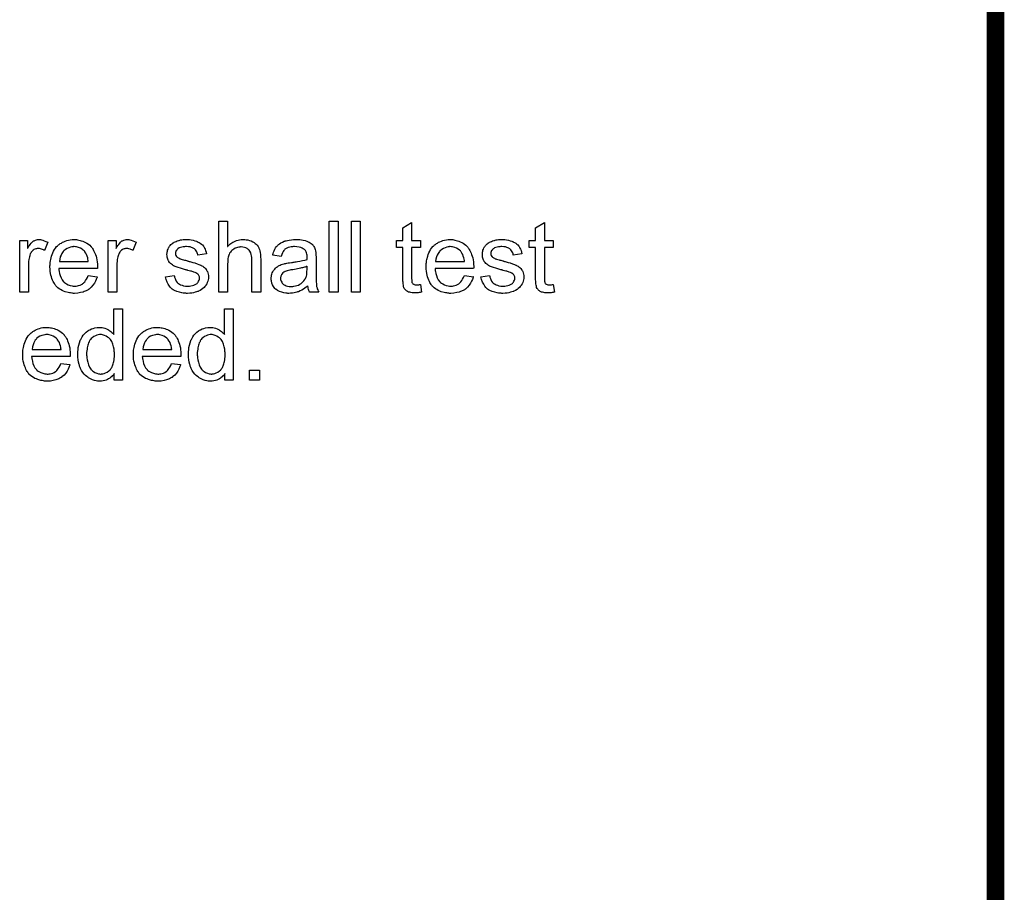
# Model space of a CAD drawing. Extents: x -1.3 to 9.2, y -4.6 to 3.5.
# Tile 144 of 215: x 8.1 to 9.2, y -1.5 to -0.5. Entities that reach past the tile are written whole.
import ezdxf

# ---------------------------------------------------------------- set-up
doc = ezdxf.new("R2010")
doc.units = 0
doc.layers.add('acc-ni-360-23-a_document', color=1, linetype='CONTINUOUS')

msp = doc.modelspace()

# ---------------------------------------------------------------- linework, layer by layer
at = {"layer": 'acc-ni-360-23-a_document', "color": 1, "const_width": 0.02}
msp.add_lwpolyline([(9.166618, -1.726), (9.166618, 2.874)], dxfattribs=at)
at = {"layer": 'acc-ni-360-23-a_document', "color": 1}
for points in [[(8.302908, -0.752385), (8.303024, -0.752269), (8.303255, -0.752037), (8.303602, -0.75169), (8.304181, -0.751112), (8.304759, -0.750533), (8.305569, -0.749839), (8.306611, -0.749145), (8.307652, -0.748335), (8.308809, -0.747641), (8.310082, -0.746947), (8.31309, -0.745674), (8.31471, -0.745095), (8.316445, -0.744748), (8.318296, -0.744517), (8.320147, -0.744401), (8.321189, -0.744401), (8.322461, -0.744517), (8.323966, -0.744748), (8.325701, -0.74498), (8.327552, -0.745442), (8.329403, -0.746137), (8.331255, -0.746947), (8.331486, -0.747062), (8.332065, -0.747409), (8.332874, -0.747988), (8.333916, -0.748798), (8.334957, -0.749839), (8.336114, -0.750996), (8.337155, -0.752385), (8.338081, -0.754004), (8.338197, -0.754236), (8.338428, -0.754814), (8.338775, -0.755856), (8.339122, -0.75736), (8.339469, -0.759211), (8.339816, -0.761409), (8.340048, -0.76407), (8.340164, -0.767078), (8.340164, -0.803755), (8.330329, -0.803755), (8.330329, -0.766963), (8.330329, -0.766847), (8.330329, -0.766616), (8.330329, -0.766269), (8.330329, -0.765806), (8.330213, -0.764533), (8.329982, -0.762913), (8.329519, -0.761178), (8.328941, -0.759442), (8.328131, -0.757707), (8.327089, -0.756318), (8.326974, -0.756203), (8.326511, -0.75574), (8.325817, -0.755161), (8.324775, -0.754583), (8.323503, -0.753889), (8.321999, -0.753426), (8.320147, -0.752963), (8.318065, -0.752847), (8.317371, -0.752847), (8.316561, -0.752963), (8.315404, -0.753079), (8.314247, -0.753426), (8.312858, -0.753773), (8.31147, -0.754351), (8.309966, -0.755161), (8.30985, -0.755277), (8.309387, -0.755624), (8.308693, -0.756087), (8.307883, -0.756781), (8.306958, -0.757707), (8.306032, -0.758748), (8.305222, -0.760021), (8.304528, -0.761409), (8.304412, -0.76164), (8.304297, -0.762103), (8.304065, -0.763029), (8.303718, -0.764186), (8.303371, -0.76569), (8.303139, -0.767541), (8.303024, -0.769624), (8.302908, -0.772053), (8.302908, -0.803755), (8.293074, -0.803755), (8.293074, -0.723691), (8.302908, -0.723691), (8.302908, -0.752385)], [(8.42717, -0.803755), (8.417335, -0.803755), (8.417335, -0.723691), (8.42717, -0.723691), (8.42717, -0.803755)], [(8.452045, -0.803755), (8.442211, -0.803755), (8.442211, -0.723691), (8.452045, -0.723691), (8.452045, -0.803755)], [(8.509895, -0.745674), (8.519846, -0.745674), (8.519846, -0.75331), (8.509895, -0.75331), (8.509895, -0.787442), (8.509895, -0.787673), (8.509895, -0.788136), (8.509895, -0.78883), (8.510011, -0.78964), (8.510127, -0.791491), (8.510243, -0.792301), (8.510358, -0.79288), (8.510474, -0.793111), (8.510821, -0.793574), (8.511284, -0.794152), (8.512094, -0.794731), (8.512325, -0.794846), (8.512904, -0.795078), (8.513945, -0.795309), (8.515449, -0.795425), (8.516606, -0.795425), (8.517184, -0.795309), (8.517994, -0.795309), (8.51892, -0.795193), (8.519846, -0.795078), (8.521118, -0.803755), (8.520887, -0.803755), (8.520424, -0.803871), (8.519614, -0.803987), (8.518573, -0.804102), (8.517416, -0.804334), (8.516143, -0.804449), (8.513598, -0.804565), (8.512672, -0.804565), (8.511747, -0.804449), (8.51059, -0.804334), (8.509201, -0.804218), (8.507813, -0.803871), (8.50654, -0.803524), (8.505267, -0.802945), (8.505152, -0.80283), (8.504805, -0.802598), (8.504342, -0.802251), (8.503648, -0.801673), (8.503069, -0.801094), (8.502375, -0.800284), (8.501681, -0.799474), (8.501218, -0.798433), (8.501218, -0.798317), (8.500987, -0.797855), (8.500871, -0.797045), (8.500639, -0.795888), (8.500408, -0.794384), (8.500292, -0.793458), (8.500292, -0.792417), (8.500177, -0.791144), (8.500061, -0.789871), (8.500061, -0.788483), (8.500061, -0.786863), (8.500061, -0.75331), (8.492772, -0.75331), (8.492772, -0.745674), (8.500061, -0.745674), (8.500061, -0.731327), (8.509895, -0.725426), (8.509895, -0.745674)], [(8.659264, -0.745674), (8.669214, -0.745674), (8.669214, -0.75331), (8.659264, -0.75331), (8.659264, -0.787442), (8.659264, -0.787673), (8.659264, -0.788136), (8.659264, -0.78883), (8.65938, -0.78964), (8.659496, -0.791491), (8.659611, -0.792301), (8.659727, -0.79288), (8.659843, -0.793111), (8.66019, -0.793574), (8.660653, -0.794152), (8.661462, -0.794731), (8.661694, -0.794846), (8.662272, -0.795078), (8.663314, -0.795309), (8.664818, -0.795425), (8.665975, -0.795425), (8.666553, -0.795309), (8.667363, -0.795309), (8.668289, -0.795193), (8.669214, -0.795078), (8.670487, -0.803755), (8.670256, -0.803755), (8.669793, -0.803871), (8.668983, -0.803987), (8.667942, -0.804102), (8.666785, -0.804334), (8.665512, -0.804449), (8.662967, -0.804565), (8.662041, -0.804565), (8.661115, -0.804449), (8.659958, -0.804334), (8.65857, -0.804218), (8.657182, -0.803871), (8.655909, -0.803524), (8.654636, -0.802945), (8.65452, -0.80283), (8.654173, -0.802598), (8.65371, -0.802251), (8.653016, -0.801673), (8.652438, -0.801094), (8.651744, -0.800284), (8.651049, -0.799474), (8.650587, -0.798433), (8.650587, -0.798317), (8.650355, -0.797855), (8.650239, -0.797045), (8.650008, -0.795888), (8.649777, -0.794384), (8.649661, -0.793458), (8.649661, -0.792417), (8.649545, -0.791144), (8.64943, -0.789871), (8.64943, -0.788483), (8.64943, -0.786863), (8.64943, -0.75331), (8.64214, -0.75331), (8.64214, -0.745674), (8.64943, -0.745674), (8.64943, -0.731327), (8.659264, -0.725426), (8.659264, -0.745674)], [(8.092334, -0.744517), (8.093607, -0.744748), (8.095111, -0.745211), (8.096731, -0.74579), (8.098582, -0.7466), (8.100549, -0.747641), (8.096962, -0.756665), (8.096846, -0.75655), (8.096384, -0.756318), (8.095689, -0.755971), (8.094764, -0.755624), (8.093722, -0.755277), (8.09245, -0.75493), (8.091177, -0.754699), (8.089904, -0.754583), (8.089326, -0.754583), (8.088747, -0.754699), (8.087938, -0.754814), (8.087128, -0.755046), (8.086086, -0.755393), (8.085045, -0.755856), (8.084119, -0.75655), (8.084004, -0.756665), (8.083657, -0.756897), (8.08331, -0.75736), (8.082731, -0.757938), (8.082153, -0.758748), (8.081574, -0.759674), (8.080995, -0.760715), (8.080533, -0.761988), (8.080417, -0.762219), (8.080301, -0.762913), (8.08007, -0.763955), (8.079723, -0.765343), (8.079376, -0.767078), (8.079144, -0.769045), (8.079029, -0.771128), (8.078913, -0.773442), (8.078913, -0.803755), (8.069078, -0.803755), (8.069078, -0.745674), (8.077987, -0.745674), (8.077987, -0.754467), (8.078103, -0.754351), (8.078566, -0.753542), (8.079144, -0.7525), (8.08007, -0.751228), (8.080995, -0.749955), (8.082037, -0.748567), (8.083078, -0.747409), (8.084119, -0.746484), (8.084235, -0.746368), (8.084582, -0.746137), (8.085276, -0.74579), (8.085971, -0.745443), (8.086896, -0.745096), (8.088053, -0.744748), (8.08921, -0.744517), (8.090483, -0.744401), (8.091293, -0.744401), (8.092334, -0.744517)], [(8.132135, -0.744517), (8.13306, -0.744633), (8.134217, -0.744864), (8.13549, -0.745095), (8.136994, -0.745442), (8.138383, -0.74579), (8.140002, -0.746368), (8.141507, -0.746947), (8.143126, -0.747756), (8.144746, -0.748682), (8.146366, -0.749723), (8.14787, -0.750996), (8.149258, -0.752385), (8.149374, -0.7525), (8.149606, -0.752732), (8.149953, -0.753194), (8.150416, -0.753889), (8.150994, -0.754698), (8.151573, -0.755624), (8.152267, -0.756781), (8.152961, -0.758169), (8.153655, -0.759674), (8.154349, -0.761293), (8.154928, -0.763145), (8.155506, -0.765111), (8.155969, -0.76731), (8.156316, -0.769624), (8.156548, -0.772053), (8.156663, -0.774715), (8.156663, -0.77483), (8.156663, -0.775293), (8.156663, -0.776103), (8.156548, -0.77726), (8.11316, -0.77726), (8.11316, -0.777376), (8.11316, -0.777723), (8.113276, -0.778186), (8.113276, -0.77888), (8.113391, -0.77969), (8.113623, -0.780615), (8.11397, -0.782698), (8.114664, -0.785012), (8.11559, -0.787557), (8.116863, -0.789871), (8.118482, -0.791954), (8.118598, -0.791954), (8.118714, -0.792185), (8.119408, -0.792764), (8.120449, -0.793574), (8.121838, -0.794384), (8.123689, -0.795309), (8.125771, -0.796119), (8.128085, -0.796698), (8.129358, -0.796813), (8.130747, -0.796929), (8.131672, -0.796929), (8.132713, -0.796813), (8.133986, -0.796582), (8.135374, -0.796235), (8.136994, -0.795772), (8.138498, -0.795078), (8.140002, -0.794152), (8.140118, -0.794037), (8.140697, -0.793574), (8.141391, -0.79288), (8.142201, -0.791954), (8.143126, -0.790681), (8.144168, -0.789061), (8.145209, -0.78721), (8.146135, -0.785012), (8.156316, -0.786285), (8.156316, -0.7864), (8.1562, -0.786632), (8.156085, -0.787095), (8.155853, -0.787789), (8.155506, -0.788483), (8.155159, -0.789409), (8.154234, -0.791375), (8.153077, -0.793574), (8.151457, -0.795888), (8.149606, -0.798086), (8.147292, -0.800169), (8.147176, -0.800169), (8.146944, -0.8004), (8.146597, -0.800631), (8.146135, -0.800979), (8.14544, -0.801326), (8.144746, -0.801673), (8.143821, -0.802135), (8.142779, -0.802598), (8.141622, -0.803061), (8.140465, -0.803524), (8.137573, -0.804218), (8.134333, -0.804797), (8.130747, -0.805028), (8.129474, -0.805028), (8.128664, -0.804912), (8.127623, -0.804797), (8.12635, -0.804565), (8.124962, -0.804334), (8.123457, -0.804102), (8.120218, -0.803177), (8.118482, -0.802483), (8.116863, -0.801788), (8.115127, -0.800863), (8.113507, -0.799822), (8.112003, -0.798665), (8.110499, -0.797276), (8.110383, -0.79716), (8.110152, -0.796929), (8.109805, -0.796466), (8.109342, -0.795772), (8.108764, -0.794962), (8.108185, -0.794037), (8.107491, -0.79288), (8.106797, -0.791607), (8.106102, -0.790103), (8.105408, -0.788483), (8.10483, -0.786632), (8.104251, -0.784665), (8.103788, -0.782582), (8.103441, -0.780268), (8.10321, -0.777839), (8.103094, -0.775293), (8.103094, -0.775178), (8.103094, -0.774599), (8.103094, -0.773905), (8.10321, -0.772864), (8.103326, -0.771591), (8.103441, -0.770202), (8.103673, -0.768583), (8.10402, -0.766963), (8.104945, -0.76326), (8.105524, -0.761409), (8.106218, -0.759442), (8.107144, -0.757591), (8.108185, -0.755856), (8.109342, -0.75412), (8.110615, -0.7525), (8.11073, -0.752385), (8.110962, -0.752153), (8.111425, -0.751806), (8.112003, -0.751228), (8.112697, -0.750649), (8.113623, -0.749955), (8.114664, -0.749145), (8.115937, -0.748451), (8.11721, -0.747641), (8.118714, -0.746947), (8.120333, -0.746252), (8.122069, -0.745674), (8.12392, -0.745095), (8.125887, -0.744748), (8.12797, -0.744517), (8.130168, -0.744401), (8.131325, -0.744401), (8.132135, -0.744517)], [(8.130284, -0.7525), (8.12959, -0.7525), (8.129127, -0.752616), (8.127854, -0.752732), (8.12635, -0.753079), (8.124499, -0.753657), (8.122532, -0.754467), (8.120681, -0.755624), (8.118829, -0.757128), (8.118598, -0.75736), (8.118135, -0.757938), (8.117325, -0.75898), (8.116515, -0.760368), (8.11559, -0.761988), (8.11478, -0.76407), (8.114086, -0.7665), (8.113739, -0.769161), (8.14625, -0.769161), (8.14625, -0.769045), (8.14625, -0.768814), (8.146135, -0.768467), (8.146135, -0.768004), (8.145903, -0.766616), (8.145556, -0.765111), (8.144978, -0.76326), (8.144399, -0.761525), (8.143474, -0.759789), (8.142432, -0.758285), (8.142432, -0.758169), (8.142201, -0.758054), (8.141622, -0.75736), (8.140581, -0.756434), (8.139193, -0.755393), (8.137457, -0.754351), (8.135374, -0.753426), (8.132945, -0.752732), (8.131672, -0.752616), (8.130284, -0.7525)], [(8.191836, -0.744517), (8.193109, -0.744748), (8.194613, -0.745211), (8.196233, -0.74579), (8.198084, -0.7466), (8.200051, -0.747641), (8.196464, -0.756665), (8.196348, -0.75655), (8.195886, -0.756318), (8.195191, -0.755971), (8.194266, -0.755624), (8.193225, -0.755277), (8.191952, -0.75493), (8.190679, -0.754698), (8.189406, -0.754583), (8.188828, -0.754583), (8.188249, -0.754698), (8.18744, -0.754814), (8.18663, -0.755046), (8.185588, -0.755393), (8.184547, -0.755856), (8.183621, -0.75655), (8.183506, -0.756665), (8.183159, -0.756897), (8.182811, -0.75736), (8.182233, -0.757938), (8.181654, -0.758748), (8.181076, -0.759674), (8.180498, -0.760715), (8.180035, -0.761988), (8.179919, -0.762219), (8.179803, -0.762913), (8.179572, -0.763955), (8.179225, -0.765343), (8.178878, -0.767078), (8.178646, -0.769045), (8.178531, -0.771128), (8.178415, -0.773442), (8.178415, -0.803755), (8.16858, -0.803755), (8.16858, -0.745674), (8.177489, -0.745674), (8.177489, -0.754467), (8.177605, -0.754351), (8.178068, -0.753542), (8.178646, -0.7525), (8.179572, -0.751227), (8.180498, -0.749955), (8.181539, -0.748566), (8.18258, -0.747409), (8.183621, -0.746484), (8.183737, -0.746368), (8.184084, -0.746137), (8.184778, -0.74579), (8.185473, -0.745442), (8.186398, -0.745095), (8.187555, -0.744748), (8.188712, -0.744517), (8.189985, -0.744401), (8.190795, -0.744401), (8.191836, -0.744517)], [(8.258479, -0.744517), (8.260215, -0.744633), (8.262066, -0.744864), (8.264033, -0.745327), (8.266115, -0.74579), (8.268082, -0.746484), (8.268198, -0.746484), (8.268314, -0.7466), (8.268892, -0.746831), (8.269818, -0.747294), (8.270975, -0.747872), (8.272248, -0.748682), (8.27352, -0.749608), (8.274677, -0.750649), (8.275719, -0.751806), (8.275834, -0.751922), (8.276066, -0.752385), (8.276529, -0.753194), (8.277107, -0.75412), (8.277685, -0.755508), (8.278264, -0.757013), (8.278727, -0.758748), (8.27919, -0.760715), (8.269586, -0.761988), (8.269586, -0.761756), (8.269471, -0.761293), (8.269239, -0.760484), (8.268892, -0.759442), (8.268314, -0.758401), (8.26762, -0.757244), (8.26681, -0.756087), (8.265653, -0.755046), (8.265537, -0.75493), (8.265074, -0.754698), (8.26438, -0.754236), (8.263339, -0.753773), (8.262182, -0.75331), (8.260678, -0.752847), (8.258826, -0.752616), (8.25686, -0.7525), (8.255702, -0.7525), (8.254546, -0.752616), (8.253041, -0.752732), (8.251537, -0.753079), (8.249917, -0.753426), (8.248413, -0.754004), (8.247141, -0.754814), (8.247025, -0.75493), (8.246678, -0.755161), (8.246215, -0.755624), (8.245752, -0.756318), (8.245174, -0.757013), (8.244711, -0.757938), (8.244364, -0.758979), (8.244248, -0.760021), (8.244248, -0.760136), (8.244248, -0.760368), (8.244364, -0.760715), (8.244364, -0.761178), (8.244711, -0.762335), (8.245405, -0.763492), (8.245521, -0.763607), (8.245637, -0.763723), (8.245868, -0.76407), (8.246331, -0.764417), (8.246794, -0.764764), (8.247488, -0.765227), (8.248298, -0.765574), (8.249223, -0.766037), (8.249339, -0.766037), (8.24957, -0.766153), (8.250033, -0.766269), (8.250843, -0.766616), (8.252, -0.766963), (8.253504, -0.76731), (8.25443, -0.767657), (8.255471, -0.767888), (8.256628, -0.768235), (8.257901, -0.768582), (8.258016, -0.768582), (8.258364, -0.768698), (8.258942, -0.768814), (8.259636, -0.769045), (8.260446, -0.769277), (8.261487, -0.769508), (8.263686, -0.770202), (8.266115, -0.770896), (8.268545, -0.771706), (8.270744, -0.772516), (8.271669, -0.772863), (8.272479, -0.773211), (8.27271, -0.773326), (8.273173, -0.773558), (8.273867, -0.773905), (8.274909, -0.774483), (8.27595, -0.775177), (8.276991, -0.776103), (8.278033, -0.777144), (8.278958, -0.778301), (8.279074, -0.778417), (8.279305, -0.77888), (8.279768, -0.779574), (8.280231, -0.780615), (8.280578, -0.781888), (8.281041, -0.783276), (8.281272, -0.784896), (8.281388, -0.786747), (8.281388, -0.786979), (8.281388, -0.787557), (8.281272, -0.788483), (8.281041, -0.789756), (8.280694, -0.791144), (8.280115, -0.792648), (8.279421, -0.794384), (8.278495, -0.796003), (8.27838, -0.796235), (8.277917, -0.796698), (8.277338, -0.797508), (8.276413, -0.798433), (8.27514, -0.799474), (8.273752, -0.800631), (8.272132, -0.801673), (8.270165, -0.802714), (8.270049, -0.802714), (8.269934, -0.80283), (8.269239, -0.803061), (8.268082, -0.803408), (8.266578, -0.803871), (8.264727, -0.804334), (8.262645, -0.804681), (8.260446, -0.804912), (8.257901, -0.805028), (8.25686, -0.805028), (8.25605, -0.804912), (8.255124, -0.804912), (8.253967, -0.804797), (8.25281, -0.804681), (8.251537, -0.804449), (8.248761, -0.803871), (8.245868, -0.803061), (8.243091, -0.801904), (8.241818, -0.80121), (8.240662, -0.8004), (8.240546, -0.800284), (8.24043, -0.800169), (8.239736, -0.799474), (8.238695, -0.798433), (8.237538, -0.796813), (8.236265, -0.794846), (8.234992, -0.792532), (8.233951, -0.78964), (8.233141, -0.7864), (8.24286, -0.784896), (8.24286, -0.785012), (8.24286, -0.785128), (8.243091, -0.785822), (8.243323, -0.786979), (8.243785, -0.788251), (8.244364, -0.78964), (8.245058, -0.791144), (8.246099, -0.792648), (8.247372, -0.793921), (8.247603, -0.794037), (8.248066, -0.794384), (8.248992, -0.794846), (8.250149, -0.795425), (8.251653, -0.796003), (8.253388, -0.796466), (8.255471, -0.796813), (8.257901, -0.796929), (8.259058, -0.796929), (8.260215, -0.796813), (8.261719, -0.796582), (8.263339, -0.796235), (8.265074, -0.795772), (8.266578, -0.795193), (8.267967, -0.794268), (8.268082, -0.794152), (8.268545, -0.793805), (8.269008, -0.793227), (8.269702, -0.792417), (8.270281, -0.791491), (8.270859, -0.790334), (8.271206, -0.789177), (8.271322, -0.787789), (8.271322, -0.787673), (8.271322, -0.78721), (8.271206, -0.786632), (8.270975, -0.785822), (8.270628, -0.785012), (8.270049, -0.784202), (8.269355, -0.783276), (8.268314, -0.782582), (8.268198, -0.782466), (8.267851, -0.782351), (8.267272, -0.782004), (8.266347, -0.781657), (8.264959, -0.781194), (8.264149, -0.780847), (8.263223, -0.780615), (8.262182, -0.780268), (8.261025, -0.779921), (8.259752, -0.779574), (8.258248, -0.779227), (8.258132, -0.779227), (8.257785, -0.779111), (8.257207, -0.778995), (8.256512, -0.778764), (8.255587, -0.778533), (8.254546, -0.778186), (8.252347, -0.777607), (8.249802, -0.776797), (8.247372, -0.776103), (8.245058, -0.775293), (8.244017, -0.77483), (8.243207, -0.774483), (8.242976, -0.774367), (8.242513, -0.774136), (8.241818, -0.773673), (8.240893, -0.773095), (8.239852, -0.772285), (8.23881, -0.771359), (8.237769, -0.770318), (8.236843, -0.769045), (8.236728, -0.76893), (8.236496, -0.768467), (8.236149, -0.767657), (8.235802, -0.766731), (8.235455, -0.765574), (8.235108, -0.764186), (8.234877, -0.762798), (8.234761, -0.761178), (8.234761, -0.760946), (8.234761, -0.760484), (8.234877, -0.759789), (8.234992, -0.758748), (8.235224, -0.757707), (8.235455, -0.756434), (8.235918, -0.755277), (8.236496, -0.754004), (8.236612, -0.753889), (8.236843, -0.753426), (8.237191, -0.752847), (8.237769, -0.752037), (8.238463, -0.751227), (8.239273, -0.750186), (8.240199, -0.749261), (8.241356, -0.748451), (8.241471, -0.748335), (8.241818, -0.748219), (8.242281, -0.747872), (8.242976, -0.747525), (8.243901, -0.747062), (8.244942, -0.7466), (8.246215, -0.746137), (8.247603, -0.745674), (8.247835, -0.745558), (8.248298, -0.745442), (8.249108, -0.745211), (8.250149, -0.74498), (8.251422, -0.744748), (8.25281, -0.744633), (8.25443, -0.744401), (8.257207, -0.744401), (8.258479, -0.744517)], [(8.382394, -0.744517), (8.384129, -0.744633), (8.386096, -0.744864), (8.388063, -0.745211), (8.39003, -0.745674), (8.391881, -0.746252), (8.392113, -0.746368), (8.392691, -0.7466), (8.393501, -0.746947), (8.394542, -0.747409), (8.3957, -0.748104), (8.396856, -0.748798), (8.397898, -0.749723), (8.398823, -0.750649), (8.398939, -0.750765), (8.399171, -0.751112), (8.399518, -0.75169), (8.39998, -0.752385), (8.400559, -0.753426), (8.401022, -0.754467), (8.401485, -0.75574), (8.401832, -0.757244), (8.401832, -0.75736), (8.401947, -0.757707), (8.402063, -0.758401), (8.402179, -0.759327), (8.402179, -0.760599), (8.402294, -0.762103), (8.40241, -0.76407), (8.40241, -0.766269), (8.40241, -0.779458), (8.40241, -0.779574), (8.40241, -0.780037), (8.40241, -0.780731), (8.40241, -0.781657), (8.40241, -0.782698), (8.40241, -0.783971), (8.402526, -0.786747), (8.402526, -0.78964), (8.402641, -0.792532), (8.402757, -0.793805), (8.402757, -0.794962), (8.402873, -0.796003), (8.402989, -0.796813), (8.402989, -0.796929), (8.403104, -0.797392), (8.40322, -0.798086), (8.403567, -0.799012), (8.403799, -0.800053), (8.404261, -0.80121), (8.40484, -0.802483), (8.405418, -0.803755), (8.395121, -0.803755), (8.395005, -0.80364), (8.39489, -0.803177), (8.394658, -0.802598), (8.394311, -0.801673), (8.393964, -0.800631), (8.393733, -0.799359), (8.393501, -0.79797), (8.39327, -0.796466), (8.393154, -0.796466), (8.393038, -0.796698), (8.392344, -0.797276), (8.391303, -0.798086), (8.389915, -0.799127), (8.388179, -0.800169), (8.386443, -0.801326), (8.384592, -0.802367), (8.382625, -0.803177), (8.382394, -0.803293), (8.3817, -0.803408), (8.380658, -0.803755), (8.379386, -0.804102), (8.377766, -0.804449), (8.375915, -0.804681), (8.373832, -0.804912), (8.37175, -0.805028), (8.370824, -0.805028), (8.37013, -0.804912), (8.36932, -0.804912), (8.368394, -0.804797), (8.366312, -0.804449), (8.363998, -0.803871), (8.361452, -0.803061), (8.359138, -0.801904), (8.357056, -0.8004), (8.356824, -0.800169), (8.356246, -0.79959), (8.355436, -0.798549), (8.35451, -0.79716), (8.353585, -0.795425), (8.352775, -0.793458), (8.352196, -0.791028), (8.352081, -0.789871), (8.351965, -0.788483), (8.351965, -0.788251), (8.351965, -0.787789), (8.352081, -0.786979), (8.352196, -0.785938), (8.352428, -0.784665), (8.352775, -0.783392), (8.353238, -0.782004), (8.353816, -0.780731), (8.353932, -0.780615), (8.354163, -0.780153), (8.354626, -0.779458), (8.355204, -0.778648), (8.355899, -0.777723), (8.356824, -0.776797), (8.35775, -0.775872), (8.358907, -0.775062), (8.359023, -0.774946), (8.359485, -0.774715), (8.360064, -0.774252), (8.360989, -0.773789), (8.362031, -0.773326), (8.363303, -0.772748), (8.364576, -0.772285), (8.36608, -0.771822), (8.366196, -0.771822), (8.366659, -0.771706), (8.367353, -0.771475), (8.368279, -0.771359), (8.369436, -0.771128), (8.37094, -0.770896), (8.372675, -0.770549), (8.374758, -0.770318), (8.374873, -0.770318), (8.375336, -0.770202), (8.375915, -0.770202), (8.376725, -0.770087), (8.37765, -0.769971), (8.378807, -0.76974), (8.38008, -0.769624), (8.381468, -0.769392), (8.384245, -0.768814), (8.387253, -0.768235), (8.389915, -0.767541), (8.391187, -0.767194), (8.392344, -0.766847), (8.392344, -0.766731), (8.392344, -0.7665), (8.39246, -0.765806), (8.39246, -0.764996), (8.39246, -0.764533), (8.39246, -0.764302), (8.39246, -0.764186), (8.39246, -0.76407), (8.39246, -0.763376), (8.392344, -0.762219), (8.392113, -0.760946), (8.391766, -0.759558), (8.391187, -0.758169), (8.390493, -0.756897), (8.389567, -0.755856), (8.389452, -0.75574), (8.388873, -0.755277), (8.387948, -0.754814), (8.386791, -0.75412), (8.385171, -0.753542), (8.38332, -0.752963), (8.381006, -0.752616), (8.378344, -0.7525), (8.377188, -0.7525), (8.376031, -0.752616), (8.374411, -0.752847), (8.372791, -0.753079), (8.371055, -0.753542), (8.369436, -0.75412), (8.368047, -0.75493), (8.367932, -0.755046), (8.367469, -0.755393), (8.36689, -0.755971), (8.366196, -0.756897), (8.365502, -0.758054), (8.364692, -0.759558), (8.363998, -0.761409), (8.363303, -0.763492), (8.3537, -0.762219), (8.3537, -0.762103), (8.353816, -0.761988), (8.353816, -0.76164), (8.353932, -0.761178), (8.354279, -0.760136), (8.354742, -0.758632), (8.35532, -0.757128), (8.356014, -0.755508), (8.35694, -0.753889), (8.357981, -0.752385), (8.358097, -0.752269), (8.35856, -0.751806), (8.359254, -0.751112), (8.36018, -0.750186), (8.361452, -0.749261), (8.362956, -0.748335), (8.364692, -0.747294), (8.366659, -0.746484), (8.366774, -0.746484), (8.36689, -0.746368), (8.367237, -0.746252), (8.3677, -0.746137), (8.368857, -0.74579), (8.370477, -0.745442), (8.372328, -0.745095), (8.374642, -0.744748), (8.377072, -0.744517), (8.379849, -0.744401), (8.381121, -0.744401), (8.382394, -0.744517)], [(8.55525, -0.744517), (8.556175, -0.744633), (8.557332, -0.744864), (8.558605, -0.745095), (8.560109, -0.745442), (8.561498, -0.74579), (8.563117, -0.746368), (8.564621, -0.746947), (8.566241, -0.747756), (8.567861, -0.748682), (8.569481, -0.749723), (8.570985, -0.750996), (8.572373, -0.752385), (8.572489, -0.7525), (8.57272, -0.752732), (8.573068, -0.753194), (8.57353, -0.753889), (8.574109, -0.754698), (8.574687, -0.755624), (8.575382, -0.756781), (8.576076, -0.758169), (8.57677, -0.759674), (8.577464, -0.761293), (8.578043, -0.763145), (8.578621, -0.765111), (8.579084, -0.76731), (8.579431, -0.769624), (8.579663, -0.772053), (8.579778, -0.774715), (8.579778, -0.77483), (8.579778, -0.775293), (8.579778, -0.776103), (8.579663, -0.77726), (8.536275, -0.77726), (8.536275, -0.777376), (8.536275, -0.777723), (8.536391, -0.778186), (8.536391, -0.77888), (8.536506, -0.77969), (8.536738, -0.780615), (8.537085, -0.782698), (8.537779, -0.785012), (8.538705, -0.787557), (8.539977, -0.789871), (8.541597, -0.791954), (8.541713, -0.791954), (8.541829, -0.792185), (8.542523, -0.792764), (8.543564, -0.793574), (8.544952, -0.794384), (8.546804, -0.795309), (8.548886, -0.796119), (8.5512, -0.796698), (8.552473, -0.796813), (8.553861, -0.796929), (8.554787, -0.796929), (8.555828, -0.796813), (8.557101, -0.796582), (8.558489, -0.796235), (8.560109, -0.795772), (8.561613, -0.795078), (8.563117, -0.794152), (8.563233, -0.794037), (8.563812, -0.793574), (8.564506, -0.79288), (8.565316, -0.791954), (8.566241, -0.790681), (8.567283, -0.789061), (8.568324, -0.78721), (8.569249, -0.785012), (8.579431, -0.786285), (8.579431, -0.7864), (8.579315, -0.786632), (8.5792, -0.787095), (8.578968, -0.787789), (8.578621, -0.788483), (8.578274, -0.789409), (8.577349, -0.791375), (8.576192, -0.793574), (8.574572, -0.795888), (8.57272, -0.798086), (8.570406, -0.800169), (8.570291, -0.800169), (8.570059, -0.8004), (8.569712, -0.800631), (8.569249, -0.800979), (8.568555, -0.801326), (8.567861, -0.801673), (8.566935, -0.802135), (8.565894, -0.802598), (8.564737, -0.803061), (8.56358, -0.803524), (8.560688, -0.804218), (8.557448, -0.804797), (8.553861, -0.805028), (8.552589, -0.805028), (8.551779, -0.804912), (8.550737, -0.804797), (8.549465, -0.804565), (8.548076, -0.804334), (8.546572, -0.804102), (8.543333, -0.803177), (8.541597, -0.802483), (8.539977, -0.801788), (8.538242, -0.800863), (8.536622, -0.799822), (8.535118, -0.798664), (8.533614, -0.797276), (8.533498, -0.79716), (8.533267, -0.796929), (8.53292, -0.796466), (8.532457, -0.795772), (8.531878, -0.794962), (8.5313, -0.794037), (8.530606, -0.79288), (8.529912, -0.791607), (8.529217, -0.790103), (8.528523, -0.788483), (8.527945, -0.786632), (8.527366, -0.784665), (8.526903, -0.782582), (8.526556, -0.780268), (8.526325, -0.777838), (8.526209, -0.775293), (8.526209, -0.775177), (8.526209, -0.774599), (8.526209, -0.773905), (8.526325, -0.772863), (8.526441, -0.771591), (8.526556, -0.770202), (8.526788, -0.768582), (8.527135, -0.766963), (8.52806, -0.76326), (8.528639, -0.761409), (8.529333, -0.759442), (8.530259, -0.757591), (8.5313, -0.755856), (8.532457, -0.75412), (8.53373, -0.7525), (8.533845, -0.752385), (8.534077, -0.752153), (8.53454, -0.751806), (8.535118, -0.751227), (8.535812, -0.750649), (8.536738, -0.749955), (8.537779, -0.749145), (8.539052, -0.748451), (8.540325, -0.747641), (8.541829, -0.746947), (8.543448, -0.746252), (8.545184, -0.745674), (8.547035, -0.745095), (8.549002, -0.744748), (8.551085, -0.744517), (8.553283, -0.744401), (8.55444, -0.744401), (8.55525, -0.744517)], [(8.553399, -0.7525), (8.552704, -0.7525), (8.552242, -0.752616), (8.550969, -0.752732), (8.549465, -0.753079), (8.547614, -0.753657), (8.545647, -0.754467), (8.543796, -0.755624), (8.541944, -0.757128), (8.541713, -0.75736), (8.54125, -0.757938), (8.54044, -0.758979), (8.53963, -0.760368), (8.538705, -0.761988), (8.537895, -0.76407), (8.537201, -0.7665), (8.536853, -0.769161), (8.569365, -0.769161), (8.569365, -0.769045), (8.569365, -0.768814), (8.569249, -0.768467), (8.569249, -0.768004), (8.569018, -0.766616), (8.568671, -0.765111), (8.568093, -0.76326), (8.567514, -0.761525), (8.566588, -0.759789), (8.565547, -0.758285), (8.565547, -0.758169), (8.565316, -0.758054), (8.564737, -0.75736), (8.563696, -0.756434), (8.562308, -0.755393), (8.560572, -0.754351), (8.558489, -0.753426), (8.55606, -0.752732), (8.554787, -0.752616), (8.553399, -0.7525)], [(8.613216, -0.744517), (8.614951, -0.744633), (8.616802, -0.744864), (8.618769, -0.745327), (8.620852, -0.74579), (8.622819, -0.746484), (8.622934, -0.746484), (8.62305, -0.7466), (8.623629, -0.746831), (8.624554, -0.747294), (8.625711, -0.747872), (8.626984, -0.748682), (8.628256, -0.749608), (8.629414, -0.750649), (8.630455, -0.751806), (8.63057, -0.751922), (8.630802, -0.752385), (8.631265, -0.753194), (8.631843, -0.75412), (8.632422, -0.755508), (8.633, -0.757013), (8.633463, -0.758748), (8.633926, -0.760715), (8.624323, -0.761988), (8.624323, -0.761756), (8.624207, -0.761293), (8.623976, -0.760484), (8.623629, -0.759442), (8.62305, -0.758401), (8.622356, -0.757244), (8.621546, -0.756087), (8.620389, -0.755046), (8.620273, -0.75493), (8.61981, -0.754698), (8.619116, -0.754236), (8.618075, -0.753773), (8.616918, -0.75331), (8.615414, -0.752847), (8.613563, -0.752616), (8.611596, -0.7525), (8.610439, -0.7525), (8.609282, -0.752616), (8.607778, -0.752732), (8.606273, -0.753079), (8.604654, -0.753426), (8.60315, -0.754004), (8.601877, -0.754814), (8.601761, -0.75493), (8.601414, -0.755161), (8.600951, -0.755624), (8.600488, -0.756318), (8.59991, -0.757013), (8.599447, -0.757938), (8.5991, -0.758979), (8.598984, -0.760021), (8.598984, -0.760136), (8.598984, -0.760368), (8.5991, -0.760715), (8.5991, -0.761178), (8.599447, -0.762335), (8.600141, -0.763492), (8.600257, -0.763607), (8.600373, -0.763723), (8.600604, -0.76407), (8.601067, -0.764417), (8.60153, -0.764764), (8.602224, -0.765227), (8.603034, -0.765574), (8.60396, -0.766037), (8.604075, -0.766037), (8.604307, -0.766153), (8.604769, -0.766269), (8.605579, -0.766616), (8.606736, -0.766963), (8.60824, -0.76731), (8.609166, -0.767657), (8.610207, -0.767888), (8.611364, -0.768235), (8.612637, -0.768582), (8.612753, -0.768582), (8.6131, -0.768698), (8.613678, -0.768814), (8.614372, -0.769045), (8.615182, -0.769277), (8.616224, -0.769508), (8.618422, -0.770202), (8.620852, -0.770896), (8.623281, -0.771706), (8.62548, -0.772516), (8.626405, -0.772863), (8.627215, -0.773211), (8.627447, -0.773326), (8.627909, -0.773558), (8.628604, -0.773905), (8.629645, -0.774483), (8.630686, -0.775177), (8.631728, -0.776103), (8.632769, -0.777144), (8.633694, -0.778301), (8.63381, -0.778417), (8.634041, -0.77888), (8.634504, -0.779574), (8.634967, -0.780615), (8.635314, -0.781888), (8.635777, -0.783276), (8.636008, -0.784896), (8.636124, -0.786747), (8.636124, -0.786979), (8.636124, -0.787557), (8.636008, -0.788483), (8.635777, -0.789756), (8.63543, -0.791144), (8.634851, -0.792648), (8.634157, -0.794384), (8.633232, -0.796003), (8.633116, -0.796235), (8.632653, -0.796698), (8.632075, -0.797508), (8.631149, -0.798433), (8.629876, -0.799474), (8.628488, -0.800631), (8.626868, -0.801673), (8.624901, -0.802714), (8.624785, -0.802714), (8.62467, -0.80283), (8.623976, -0.803061), (8.622819, -0.803408), (8.621315, -0.803871), (8.619463, -0.804334), (8.617381, -0.804681), (8.615182, -0.804912), (8.612637, -0.805028), (8.611596, -0.805028), (8.610786, -0.804912), (8.60986, -0.804912), (8.608703, -0.804797), (8.607546, -0.804681), (8.606273, -0.804449), (8.603497, -0.803871), (8.600604, -0.803061), (8.597827, -0.801904), (8.596555, -0.80121), (8.595398, -0.8004), (8.595282, -0.800284), (8.595166, -0.800169), (8.594472, -0.799474), (8.593431, -0.798433), (8.592274, -0.796813), (8.591001, -0.794846), (8.589728, -0.792532), (8.588687, -0.78964), (8.587877, -0.7864), (8.597596, -0.784896), (8.597596, -0.785012), (8.597596, -0.785128), (8.597827, -0.785822), (8.598059, -0.786979), (8.598522, -0.788251), (8.5991, -0.78964), (8.599794, -0.791144), (8.600836, -0.792648), (8.602108, -0.793921), (8.60234, -0.794037), (8.602802, -0.794384), (8.603728, -0.794846), (8.604885, -0.795425), (8.606389, -0.796003), (8.608125, -0.796466), (8.610207, -0.796813), (8.612637, -0.796929), (8.613794, -0.796929), (8.614951, -0.796813), (8.616455, -0.796582), (8.618075, -0.796235), (8.61981, -0.795772), (8.621315, -0.795193), (8.622703, -0.794268), (8.622819, -0.794152), (8.623281, -0.793805), (8.623744, -0.793227), (8.624438, -0.792417), (8.625017, -0.791491), (8.625595, -0.790334), (8.625942, -0.789177), (8.626058, -0.787789), (8.626058, -0.787673), (8.626058, -0.78721), (8.625942, -0.786632), (8.625711, -0.785822), (8.625364, -0.785012), (8.624785, -0.784202), (8.624091, -0.783276), (8.62305, -0.782582), (8.622934, -0.782466), (8.622587, -0.782351), (8.622009, -0.782004), (8.621083, -0.781657), (8.619695, -0.781194), (8.618885, -0.780847), (8.617959, -0.780615), (8.616918, -0.780268), (8.615761, -0.779921), (8.614488, -0.779574), (8.612984, -0.779227), (8.612868, -0.779227), (8.612521, -0.779111), (8.611943, -0.778995), (8.611249, -0.778764), (8.610323, -0.778533), (8.609282, -0.778186), (8.607083, -0.777607), (8.604538, -0.776797), (8.602108, -0.776103), (8.599794, -0.775293), (8.598753, -0.77483), (8.597943, -0.774483), (8.597712, -0.774367), (8.597249, -0.774136), (8.596555, -0.773673), (8.595629, -0.773095), (8.594588, -0.772285), (8.593547, -0.771359), (8.592505, -0.770318), (8.59158, -0.769045), (8.591464, -0.76893), (8.591233, -0.768467), (8.590885, -0.767657), (8.590538, -0.766731), (8.590191, -0.765574), (8.589844, -0.764186), (8.589613, -0.762798), (8.589497, -0.761178), (8.589497, -0.760946), (8.589497, -0.760484), (8.589613, -0.759789), (8.589728, -0.758748), (8.58996, -0.757707), (8.590191, -0.756434), (8.590654, -0.755277), (8.591233, -0.754004), (8.591348, -0.753889), (8.59158, -0.753426), (8.591927, -0.752847), (8.592505, -0.752037), (8.593199, -0.751227), (8.594009, -0.750186), (8.594935, -0.749261), (8.596092, -0.748451), (8.596208, -0.748335), (8.596555, -0.748219), (8.597017, -0.747872), (8.597712, -0.747525), (8.598637, -0.747062), (8.599679, -0.7466), (8.600951, -0.746137), (8.60234, -0.745674), (8.602571, -0.745558), (8.603034, -0.745442), (8.603844, -0.745211), (8.604885, -0.74498), (8.606158, -0.744748), (8.607546, -0.744633), (8.609166, -0.744401), (8.611943, -0.744401), (8.613216, -0.744517)], [(8.39246, -0.774599), (8.392344, -0.774599), (8.392228, -0.774715), (8.391881, -0.77483), (8.391419, -0.774946), (8.39084, -0.775177), (8.390146, -0.775409), (8.389336, -0.77564), (8.38841, -0.775872), (8.387369, -0.776219), (8.386096, -0.77645), (8.384824, -0.776797), (8.38332, -0.777144), (8.3817, -0.777491), (8.38008, -0.777838), (8.378229, -0.77807), (8.376262, -0.778417), (8.376031, -0.778417), (8.375336, -0.778533), (8.374179, -0.778764), (8.372907, -0.778995), (8.371518, -0.779227), (8.37013, -0.779574), (8.368857, -0.779921), (8.3677, -0.780384), (8.367584, -0.780384), (8.367237, -0.780615), (8.366774, -0.780847), (8.366312, -0.781194), (8.364923, -0.782119), (8.363766, -0.783508), (8.363766, -0.783624), (8.363535, -0.783855), (8.363419, -0.784318), (8.363188, -0.784896), (8.362956, -0.78559), (8.362725, -0.786285), (8.362609, -0.78721), (8.362494, -0.788136), (8.362494, -0.788251), (8.362494, -0.78883), (8.362609, -0.789524), (8.362841, -0.79045), (8.363188, -0.791491), (8.363766, -0.792532), (8.36446, -0.793689), (8.365386, -0.794731), (8.365502, -0.794846), (8.365965, -0.795078), (8.366659, -0.795541), (8.367584, -0.796003), (8.368857, -0.796466), (8.370361, -0.796929), (8.372097, -0.79716), (8.374179, -0.797276), (8.375105, -0.797276), (8.376262, -0.79716), (8.377535, -0.796929), (8.379154, -0.796698), (8.380774, -0.796235), (8.38251, -0.795656), (8.384245, -0.794846), (8.384477, -0.794731), (8.384939, -0.794384), (8.385749, -0.793805), (8.386675, -0.792995), (8.387716, -0.79207), (8.388873, -0.790913), (8.389799, -0.789524), (8.390724, -0.78802), (8.39084, -0.787904), (8.390956, -0.787442), (8.391187, -0.786632), (8.391534, -0.78559), (8.391881, -0.784202), (8.392113, -0.782582), (8.392228, -0.780615), (8.392344, -0.778301), (8.39246, -0.774599)], [(8.184663, -0.902609), (8.175522, -0.902609), (8.175522, -0.89532), (8.175407, -0.895436), (8.175291, -0.895667), (8.174944, -0.89613), (8.174481, -0.896709), (8.173903, -0.897287), (8.173208, -0.897981), (8.172399, -0.898791), (8.171357, -0.899601), (8.170316, -0.900411), (8.169159, -0.901221), (8.16777, -0.901915), (8.166266, -0.902494), (8.164762, -0.903072), (8.163027, -0.903535), (8.161176, -0.903766), (8.159209, -0.903882), (8.158515, -0.903882), (8.158052, -0.903766), (8.156663, -0.903651), (8.155043, -0.903419), (8.153077, -0.902957), (8.150878, -0.902262), (8.14868, -0.901337), (8.146482, -0.900064), (8.146366, -0.900064), (8.14625, -0.899833), (8.145556, -0.89937), (8.144515, -0.898444), (8.143242, -0.897287), (8.141738, -0.895783), (8.140234, -0.893932), (8.13873, -0.891849), (8.137457, -0.88942), (8.137457, -0.889304), (8.137341, -0.889072), (8.137226, -0.888725), (8.136994, -0.888263), (8.136763, -0.887568), (8.136416, -0.886759), (8.136184, -0.885949), (8.135953, -0.884907), (8.135374, -0.882593), (8.134796, -0.879932), (8.134449, -0.876924), (8.134333, -0.873684), (8.134333, -0.873569), (8.134333, -0.873337), (8.134333, -0.872875), (8.134333, -0.87218), (8.134449, -0.871486), (8.134449, -0.870561), (8.13468, -0.868478), (8.135027, -0.866048), (8.135606, -0.863387), (8.1363, -0.86061), (8.137226, -0.857949), (8.137226, -0.857833), (8.137341, -0.857602), (8.137573, -0.857255), (8.137804, -0.856792), (8.138498, -0.855519), (8.139424, -0.8539), (8.140581, -0.852164), (8.142085, -0.850429), (8.143821, -0.848577), (8.145903, -0.847073), (8.146019, -0.847073), (8.146135, -0.846958), (8.146482, -0.846726), (8.146944, -0.846495), (8.148101, -0.845916), (8.149721, -0.845106), (8.151573, -0.844412), (8.153771, -0.843834), (8.1562, -0.843371), (8.158746, -0.843255), (8.159672, -0.843255), (8.160597, -0.843371), (8.16187, -0.843487), (8.163374, -0.843834), (8.164994, -0.844181), (8.166614, -0.844759), (8.168118, -0.845569), (8.168349, -0.845685), (8.168812, -0.845916), (8.169506, -0.846495), (8.170432, -0.847073), (8.171589, -0.847883), (8.17263, -0.848925), (8.173787, -0.849966), (8.174828, -0.851239), (8.174828, -0.822545), (8.184663, -0.822545), (8.184663, -0.902609)], [(8.309156, -0.902609), (8.300016, -0.902609), (8.300016, -0.89532), (8.2999, -0.895436), (8.299784, -0.895667), (8.299437, -0.89613), (8.298974, -0.896709), (8.298396, -0.897287), (8.297702, -0.897981), (8.296892, -0.898791), (8.29585, -0.899601), (8.294809, -0.900411), (8.293652, -0.901221), (8.292264, -0.901915), (8.29076, -0.902494), (8.289255, -0.903072), (8.28752, -0.903535), (8.285669, -0.903766), (8.283702, -0.903882), (8.283008, -0.903882), (8.282545, -0.903766), (8.281156, -0.903651), (8.279537, -0.903419), (8.27757, -0.902957), (8.275371, -0.902262), (8.273173, -0.901337), (8.270975, -0.900064), (8.270859, -0.900064), (8.270744, -0.899833), (8.270049, -0.89937), (8.269008, -0.898444), (8.267735, -0.897287), (8.266231, -0.895783), (8.264727, -0.893932), (8.263223, -0.891849), (8.26195, -0.88942), (8.26195, -0.889304), (8.261835, -0.889072), (8.261719, -0.888725), (8.261487, -0.888263), (8.261256, -0.887568), (8.260909, -0.886759), (8.260678, -0.885949), (8.260446, -0.884907), (8.259868, -0.882593), (8.259289, -0.879932), (8.258942, -0.876924), (8.258826, -0.873684), (8.258826, -0.873569), (8.258826, -0.873337), (8.258826, -0.872875), (8.258826, -0.87218), (8.258942, -0.871486), (8.258942, -0.870561), (8.259174, -0.868478), (8.259521, -0.866048), (8.260099, -0.863387), (8.260793, -0.86061), (8.261719, -0.857949), (8.261719, -0.857833), (8.261835, -0.857602), (8.262066, -0.857255), (8.262297, -0.856792), (8.262992, -0.855519), (8.263917, -0.8539), (8.265074, -0.852164), (8.266578, -0.850429), (8.268314, -0.848577), (8.270396, -0.847073), (8.270512, -0.847073), (8.270628, -0.846958), (8.270975, -0.846726), (8.271438, -0.846495), (8.272595, -0.845916), (8.274215, -0.845106), (8.276066, -0.844412), (8.278264, -0.843834), (8.280694, -0.843371), (8.283239, -0.843255), (8.284165, -0.843255), (8.28509, -0.843371), (8.286363, -0.843487), (8.287867, -0.843834), (8.289487, -0.844181), (8.291107, -0.844759), (8.292611, -0.845569), (8.292842, -0.845685), (8.293305, -0.845916), (8.293999, -0.846495), (8.294925, -0.847073), (8.296082, -0.847883), (8.297123, -0.848925), (8.29828, -0.849966), (8.299321, -0.851239), (8.299321, -0.822545), (8.309156, -0.822545), (8.309156, -0.902609)], [(8.101474, -0.843371), (8.1024, -0.843487), (8.103557, -0.843718), (8.10483, -0.84395), (8.106334, -0.844297), (8.107722, -0.844644), (8.109342, -0.845222), (8.110846, -0.845801), (8.112466, -0.846611), (8.114086, -0.847536), (8.115706, -0.848578), (8.11721, -0.84985), (8.118598, -0.851239), (8.118714, -0.851354), (8.118945, -0.851586), (8.119292, -0.852048), (8.119755, -0.852743), (8.120333, -0.853553), (8.120912, -0.854478), (8.121606, -0.855635), (8.1223, -0.857024), (8.122995, -0.858528), (8.123689, -0.860148), (8.124267, -0.861999), (8.124846, -0.863966), (8.125309, -0.866164), (8.125656, -0.868478), (8.125887, -0.870908), (8.126003, -0.873569), (8.126003, -0.873684), (8.126003, -0.874147), (8.126003, -0.874957), (8.125887, -0.876114), (8.0825, -0.876114), (8.0825, -0.87623), (8.0825, -0.876577), (8.082615, -0.87704), (8.082615, -0.877734), (8.082731, -0.878544), (8.082962, -0.87947), (8.08331, -0.881552), (8.084004, -0.883866), (8.084929, -0.886412), (8.086202, -0.888726), (8.087822, -0.890808), (8.087938, -0.890808), (8.088053, -0.891039), (8.088747, -0.891618), (8.089789, -0.892428), (8.091177, -0.893238), (8.093028, -0.894163), (8.095111, -0.894973), (8.097425, -0.895552), (8.098698, -0.895668), (8.100086, -0.895783), (8.101012, -0.895783), (8.102053, -0.895668), (8.103326, -0.895436), (8.104714, -0.895089), (8.106334, -0.894626), (8.107838, -0.893932), (8.109342, -0.893006), (8.109458, -0.892891), (8.110036, -0.892428), (8.11073, -0.891734), (8.11154, -0.890808), (8.112466, -0.889535), (8.113507, -0.887916), (8.114548, -0.886064), (8.115474, -0.883866), (8.125656, -0.885139), (8.125656, -0.885254), (8.12554, -0.885486), (8.125424, -0.885949), (8.125193, -0.886643), (8.124846, -0.887337), (8.124499, -0.888263), (8.123573, -0.89023), (8.122416, -0.892428), (8.120796, -0.894742), (8.118945, -0.89694), (8.116631, -0.899023), (8.116515, -0.899023), (8.116284, -0.899254), (8.115937, -0.899486), (8.115474, -0.899833), (8.11478, -0.90018), (8.114086, -0.900527), (8.11316, -0.90099), (8.112119, -0.901452), (8.110962, -0.901915), (8.109805, -0.902378), (8.106912, -0.903072), (8.103673, -0.903651), (8.100086, -0.903882), (8.098813, -0.903882), (8.098003, -0.903766), (8.096962, -0.903651), (8.095689, -0.903419), (8.094301, -0.903188), (8.092797, -0.902957), (8.089557, -0.902031), (8.087822, -0.901337), (8.086202, -0.900643), (8.084467, -0.899717), (8.082847, -0.898676), (8.081343, -0.897519), (8.079838, -0.89613), (8.079723, -0.896015), (8.079491, -0.895783), (8.079144, -0.89532), (8.078681, -0.894626), (8.078103, -0.893816), (8.077525, -0.892891), (8.07683, -0.891734), (8.076136, -0.890461), (8.075442, -0.888957), (8.074748, -0.887337), (8.074169, -0.885486), (8.073591, -0.883519), (8.073128, -0.881436), (8.072781, -0.879122), (8.072549, -0.876693), (8.072434, -0.874147), (8.072434, -0.874032), (8.072434, -0.873453), (8.072434, -0.872759), (8.072549, -0.871718), (8.072665, -0.870445), (8.072781, -0.869057), (8.073012, -0.867437), (8.073359, -0.865817), (8.074285, -0.862115), (8.074863, -0.860263), (8.075558, -0.858296), (8.076483, -0.856445), (8.077525, -0.85471), (8.078681, -0.852974), (8.079954, -0.851354), (8.08007, -0.851239), (8.080301, -0.851007), (8.080764, -0.85066), (8.081343, -0.850082), (8.082037, -0.849503), (8.082962, -0.848809), (8.084004, -0.847999), (8.085276, -0.847305), (8.086549, -0.846495), (8.088053, -0.845801), (8.089673, -0.845107), (8.091408, -0.844528), (8.09326, -0.84395), (8.095227, -0.843602), (8.097309, -0.843371), (8.099507, -0.843255), (8.100664, -0.843255), (8.101474, -0.843371)], [(8.099623, -0.851354), (8.098929, -0.851354), (8.098466, -0.85147), (8.097194, -0.851586), (8.095689, -0.851933), (8.093838, -0.852511), (8.091871, -0.853321), (8.09002, -0.854478), (8.088169, -0.855982), (8.087938, -0.856214), (8.087475, -0.856792), (8.086665, -0.857834), (8.085855, -0.859222), (8.084929, -0.860842), (8.084119, -0.862924), (8.083425, -0.865354), (8.083078, -0.868015), (8.11559, -0.868015), (8.11559, -0.867899), (8.11559, -0.867668), (8.115474, -0.867321), (8.115474, -0.866858), (8.115243, -0.86547), (8.114896, -0.863966), (8.114317, -0.862115), (8.113739, -0.860379), (8.112813, -0.858644), (8.111772, -0.857139), (8.111772, -0.857024), (8.11154, -0.856908), (8.110962, -0.856214), (8.109921, -0.855288), (8.108532, -0.854247), (8.106797, -0.853206), (8.104714, -0.85228), (8.102284, -0.851586), (8.101012, -0.85147), (8.099623, -0.851354)], [(8.159787, -0.851354), (8.159209, -0.851354), (8.158746, -0.85147), (8.157473, -0.851586), (8.155969, -0.852048), (8.154234, -0.852627), (8.152382, -0.853668), (8.150531, -0.854941), (8.149606, -0.855867), (8.148796, -0.856792), (8.148796, -0.856908), (8.148564, -0.857024), (8.148449, -0.857371), (8.148101, -0.857833), (8.147754, -0.858412), (8.147407, -0.859106), (8.14706, -0.859916), (8.146597, -0.860842), (8.146135, -0.861999), (8.145788, -0.863271), (8.14544, -0.86466), (8.145093, -0.866164), (8.144862, -0.867784), (8.144631, -0.869635), (8.144399, -0.871602), (8.144399, -0.873684), (8.144399, -0.8738), (8.144399, -0.874147), (8.144399, -0.874726), (8.144515, -0.875536), (8.144515, -0.876461), (8.144631, -0.877503), (8.144978, -0.879932), (8.145556, -0.882593), (8.146366, -0.88537), (8.147523, -0.888031), (8.148217, -0.889188), (8.149027, -0.890345), (8.149143, -0.890345), (8.149258, -0.890577), (8.149837, -0.891155), (8.150878, -0.892081), (8.152151, -0.893006), (8.153771, -0.894048), (8.155738, -0.894973), (8.15782, -0.895552), (8.158977, -0.895667), (8.160134, -0.895783), (8.160713, -0.895783), (8.161176, -0.895667), (8.162448, -0.895552), (8.163952, -0.895089), (8.165688, -0.89451), (8.167539, -0.893585), (8.16939, -0.892312), (8.170316, -0.891502), (8.171126, -0.890577), (8.171126, -0.890461), (8.171357, -0.890345), (8.171589, -0.889998), (8.17182, -0.889535), (8.172167, -0.888957), (8.17263, -0.888378), (8.172977, -0.887453), (8.17344, -0.886527), (8.173903, -0.885486), (8.17425, -0.884329), (8.174712, -0.88294), (8.17506, -0.881552), (8.175291, -0.879932), (8.175522, -0.878312), (8.175754, -0.876461), (8.175754, -0.874494), (8.175754, -0.874379), (8.175754, -0.873916), (8.175754, -0.873337), (8.175638, -0.872527), (8.175638, -0.871602), (8.175522, -0.870445), (8.175407, -0.869172), (8.175175, -0.867784), (8.174597, -0.865007), (8.173787, -0.862114), (8.17263, -0.859338), (8.171936, -0.858181), (8.171126, -0.857024), (8.171126, -0.856908), (8.170894, -0.856792), (8.170316, -0.856098), (8.169275, -0.855172), (8.168002, -0.854131), (8.166382, -0.85309), (8.164415, -0.85228), (8.162217, -0.851586), (8.16106, -0.85147), (8.159787, -0.851354)], [(8.225968, -0.843371), (8.226893, -0.843487), (8.22805, -0.843718), (8.229323, -0.843949), (8.230827, -0.844297), (8.232215, -0.844644), (8.233835, -0.845222), (8.235339, -0.845801), (8.236959, -0.846611), (8.238579, -0.847536), (8.240199, -0.848577), (8.241703, -0.84985), (8.243091, -0.851239), (8.243207, -0.851354), (8.243438, -0.851586), (8.243785, -0.852048), (8.244248, -0.852743), (8.244827, -0.853553), (8.245405, -0.854478), (8.246099, -0.855635), (8.246794, -0.857024), (8.247488, -0.858528), (8.248182, -0.860148), (8.248761, -0.861999), (8.249339, -0.863966), (8.249802, -0.866164), (8.250149, -0.868478), (8.25038, -0.870908), (8.250496, -0.873569), (8.250496, -0.873684), (8.250496, -0.874147), (8.250496, -0.874957), (8.25038, -0.876114), (8.206993, -0.876114), (8.206993, -0.87623), (8.206993, -0.876577), (8.207109, -0.87704), (8.207109, -0.877734), (8.207224, -0.878544), (8.207456, -0.879469), (8.207803, -0.881552), (8.208497, -0.883866), (8.209423, -0.886411), (8.210695, -0.888725), (8.212315, -0.890808), (8.212431, -0.890808), (8.212546, -0.891039), (8.213241, -0.891618), (8.214282, -0.892428), (8.21567, -0.893238), (8.217522, -0.894163), (8.219604, -0.894973), (8.221918, -0.895552), (8.223191, -0.895667), (8.224579, -0.895783), (8.225505, -0.895783), (8.226546, -0.895667), (8.227819, -0.895436), (8.229207, -0.895089), (8.230827, -0.894626), (8.232331, -0.893932), (8.233835, -0.893006), (8.233951, -0.892891), (8.234529, -0.892428), (8.235224, -0.891734), (8.236033, -0.890808), (8.236959, -0.889535), (8.238, -0.887915), (8.239042, -0.886064), (8.239967, -0.883866), (8.250149, -0.885139), (8.250149, -0.885254), (8.250033, -0.885486), (8.249917, -0.885949), (8.249686, -0.886643), (8.249339, -0.887337), (8.248992, -0.888263), (8.248066, -0.89023), (8.246909, -0.892428), (8.24529, -0.894742), (8.243438, -0.89694), (8.241124, -0.899023), (8.241009, -0.899023), (8.240777, -0.899254), (8.24043, -0.899486), (8.239967, -0.899833), (8.239273, -0.90018), (8.238579, -0.900527), (8.237653, -0.90099), (8.236612, -0.901452), (8.235455, -0.901915), (8.234298, -0.902378), (8.231406, -0.903072), (8.228166, -0.903651), (8.224579, -0.903882), (8.223307, -0.903882), (8.222497, -0.903766), (8.221455, -0.903651), (8.220183, -0.903419), (8.218794, -0.903188), (8.21729, -0.902957), (8.21405, -0.902031), (8.212315, -0.901337), (8.210695, -0.900643), (8.20896, -0.899717), (8.20734, -0.898676), (8.205836, -0.897519), (8.204332, -0.89613), (8.204216, -0.896014), (8.203985, -0.895783), (8.203638, -0.89532), (8.203175, -0.894626), (8.202596, -0.893816), (8.202018, -0.892891), (8.201324, -0.891734), (8.200629, -0.890461), (8.199935, -0.888957), (8.199241, -0.887337), (8.198662, -0.885486), (8.198084, -0.883519), (8.197621, -0.881436), (8.197274, -0.879122), (8.197043, -0.876693), (8.196927, -0.874147), (8.196927, -0.874032), (8.196927, -0.873453), (8.196927, -0.872759), (8.197043, -0.871717), (8.197158, -0.870445), (8.197274, -0.869056), (8.197505, -0.867437), (8.197853, -0.865817), (8.198778, -0.862114), (8.199357, -0.860263), (8.200051, -0.858296), (8.200976, -0.856445), (8.202018, -0.85471), (8.203175, -0.852974), (8.204447, -0.851354), (8.204563, -0.851239), (8.204794, -0.851007), (8.205257, -0.85066), (8.205836, -0.850082), (8.20653, -0.849503), (8.207456, -0.848809), (8.208497, -0.847999), (8.20977, -0.847305), (8.211042, -0.846495), (8.212546, -0.845801), (8.214166, -0.845106), (8.215902, -0.844528), (8.217753, -0.843949), (8.21972, -0.843602), (8.221802, -0.843371), (8.224001, -0.843255), (8.225158, -0.843255), (8.225968, -0.843371)], [(8.224116, -0.851354), (8.223422, -0.851354), (8.222959, -0.85147), (8.221687, -0.851586), (8.220183, -0.851933), (8.218331, -0.852511), (8.216364, -0.853321), (8.214513, -0.854478), (8.212662, -0.855982), (8.212431, -0.856214), (8.211968, -0.856792), (8.211158, -0.857833), (8.210348, -0.859222), (8.209423, -0.860842), (8.208613, -0.862924), (8.207918, -0.865354), (8.207571, -0.868015), (8.240083, -0.868015), (8.240083, -0.867899), (8.240083, -0.867668), (8.239967, -0.867321), (8.239967, -0.866858), (8.239736, -0.86547), (8.239389, -0.863966), (8.23881, -0.862114), (8.238232, -0.860379), (8.237306, -0.858643), (8.236265, -0.857139), (8.236265, -0.857024), (8.236033, -0.856908), (8.235455, -0.856214), (8.234414, -0.855288), (8.233025, -0.854247), (8.23129, -0.853206), (8.229207, -0.85228), (8.226778, -0.851586), (8.225505, -0.85147), (8.224116, -0.851354)], [(8.28428, -0.851354), (8.283702, -0.851354), (8.283239, -0.85147), (8.281966, -0.851586), (8.280462, -0.852048), (8.278727, -0.852627), (8.276876, -0.853668), (8.275024, -0.854941), (8.274099, -0.855867), (8.273289, -0.856792), (8.273289, -0.856908), (8.273058, -0.857024), (8.272942, -0.857371), (8.272595, -0.857833), (8.272248, -0.858412), (8.2719, -0.859106), (8.271553, -0.859916), (8.271091, -0.860842), (8.270628, -0.861999), (8.270281, -0.863271), (8.269934, -0.86466), (8.269586, -0.866164), (8.269355, -0.867784), (8.269124, -0.869635), (8.268892, -0.871602), (8.268892, -0.873684), (8.268892, -0.8738), (8.268892, -0.874147), (8.268892, -0.874726), (8.269008, -0.875536), (8.269008, -0.876461), (8.269124, -0.877503), (8.269471, -0.879932), (8.270049, -0.882593), (8.270859, -0.88537), (8.272016, -0.888031), (8.27271, -0.889188), (8.27352, -0.890345), (8.273636, -0.890345), (8.273752, -0.890577), (8.27433, -0.891155), (8.275371, -0.892081), (8.276644, -0.893006), (8.278264, -0.894048), (8.280231, -0.894973), (8.282314, -0.895552), (8.28347, -0.895667), (8.284628, -0.895783), (8.285206, -0.895783), (8.285669, -0.895667), (8.286942, -0.895552), (8.288446, -0.895089), (8.290181, -0.89451), (8.292032, -0.893585), (8.293883, -0.892312), (8.294809, -0.891502), (8.295619, -0.890577), (8.295619, -0.890461), (8.29585, -0.890345), (8.296082, -0.889998), (8.296313, -0.889535), (8.29666, -0.888957), (8.297123, -0.888378), (8.29747, -0.887453), (8.297933, -0.886527), (8.298396, -0.885486), (8.298743, -0.884329), (8.299206, -0.88294), (8.299553, -0.881552), (8.299784, -0.879932), (8.300016, -0.878312), (8.300247, -0.876461), (8.300247, -0.874494), (8.300247, -0.874379), (8.300247, -0.873916), (8.300247, -0.873337), (8.300131, -0.872527), (8.300131, -0.871602), (8.300016, -0.870445), (8.2999, -0.869172), (8.299668, -0.867784), (8.29909, -0.865007), (8.29828, -0.862114), (8.297123, -0.859338), (8.296429, -0.858181), (8.295619, -0.857024), (8.295619, -0.856908), (8.295388, -0.856792), (8.294809, -0.856098), (8.293768, -0.855172), (8.292495, -0.854131), (8.290875, -0.85309), (8.288908, -0.85228), (8.28671, -0.851586), (8.285553, -0.85147), (8.28428, -0.851354)], [(8.338775, -0.902609), (8.327552, -0.902609), (8.327552, -0.891386), (8.338775, -0.891386), (8.338775, -0.902609)]]:
    msp.add_lwpolyline(points, dxfattribs=at)

doc.saveas('drawing.dxf')
